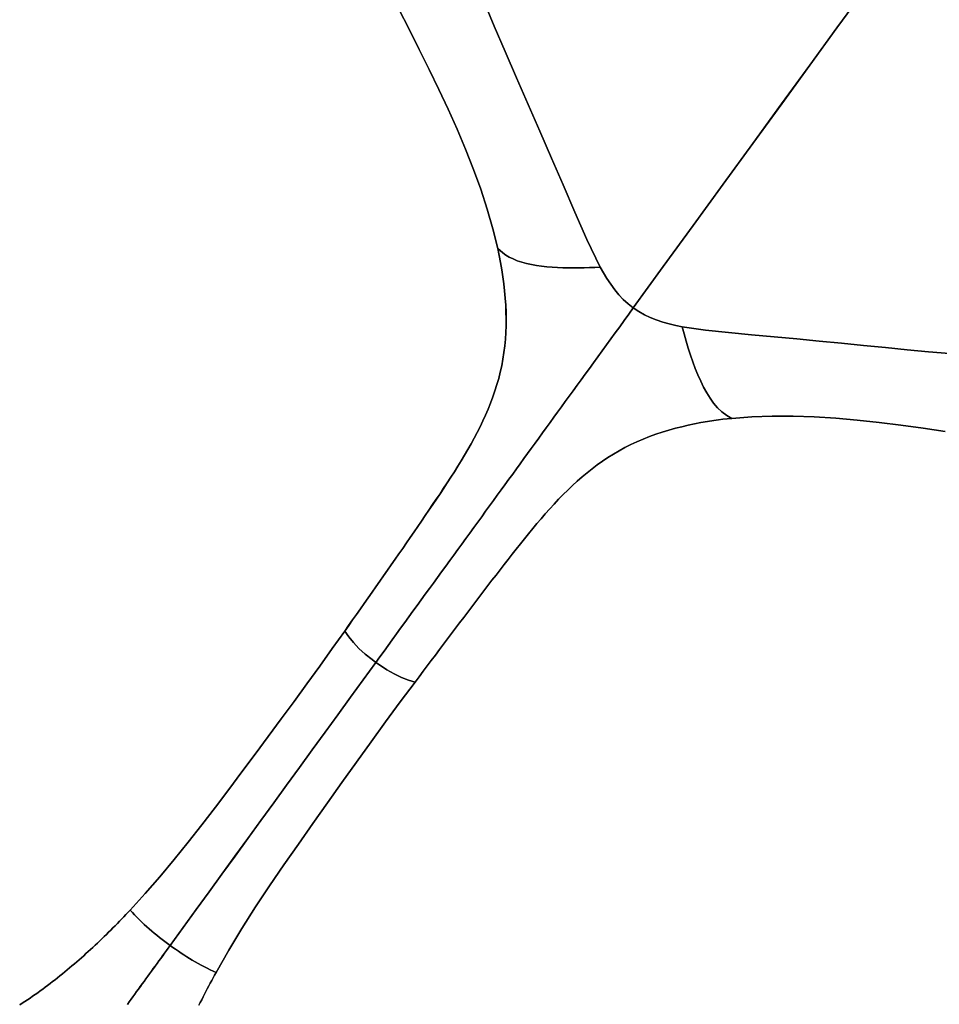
# Model space of a CAD drawing. Header units: centimetres. Extents: x -49.6 to 49.6, y -49.6 to 49.6.
# Tile 50 of 61: x 12.2 to 21.5, y 18.3 to 28.2. Entities that reach past the tile are written whole.
import ezdxf

# ---------------------------------------------------------------- set-up
doc = ezdxf.new("R2010")
doc.units = ezdxf.units.CM
doc.layers.get('0').update_dxf_attribs({"true_color": 0x5890e1})

msp = doc.modelspace()

# ---------------------------------------------------------------- linework, layer by layer
at = {"color": 16, "true_color": 0x870606}
for points in [[(16.8761, 28.4124, 0), (16.9805, 28.1579, 0), (17.0896, 27.9013, 0), (17.2056, 27.6347, 0), (17.3236, 27.3662, 0), (17.4421, 27.0965, 0), (17.5604, 26.8247, 0), (17.6776, 26.5518, 0), (17.7947, 26.2774, 0), (17.9156, 26.0007, 0), (18.0524, 25.7208, 0), (18.085, 25.6628, 0), (18.1202, 25.6045, 0), (18.1583, 25.5471, 0), (18.1995, 25.4915, 0), (18.2411, 25.4414, 0), (18.2858, 25.3941, 0), (18.3342, 25.3496, 0), (18.3871, 25.3081, 0), (18.6907, 25.726, 0), (18.9932, 26.1424, 0), (19.2968, 26.5602, 0), (19.5957, 26.9716, 0), (19.8879, 27.3739, 0), (20.1721, 27.7651, 0), (20.4465, 28.1427, 0), (20.7111, 28.5068, 0)], [(20.7113, 28.5068, 0), (20.4468, 28.1428, 0), (20.1724, 27.7651, 0), (19.8882, 27.3739, 0), (19.5959, 26.9716, 0), (19.297, 26.5603, 0), (18.9934, 26.1424, 0), (18.6909, 25.726, 0), (18.3873, 25.3081, 0), (18.4429, 25.271, 0), (18.5, 25.2388, 0), (18.5586, 25.211, 0), (18.6189, 25.187, 0), (18.6843, 25.1651, 0), (18.7504, 25.1467, 0), (18.8163, 25.1312, 0), (18.8813, 25.1181, 0), (19.1169, 25.083, 0), (19.3488, 25.0582, 0), (19.5814, 25.0368, 0), (19.8127, 25.0163, 0), (20.0414, 24.9954, 0), (20.269, 24.9736, 0), (20.4933, 24.9514, 0), (20.7164, 24.929, 0), (20.9371, 24.9068, 0), (21.1564, 24.8854, 0), (21.3719, 24.8655, 0), (21.5857, 24.8474, 0)], [(16.0149, 28.33, 0), (16.1184, 28.1276, 0), (16.2213, 27.9239, 0), (16.3217, 27.7216, 0), (16.4202, 27.518, 0), (16.514, 27.3179, 0), (16.6044, 27.1165, 0), (16.6906, 26.9136, 0), (16.7717, 26.709, 0), (16.8446, 26.5092, 0), (16.9105, 26.3082, 0), (16.9675, 26.1099, 0), (17.016, 25.9107, 0), (17.0684, 25.8647, 0), (17.0985, 25.8428, 0), (17.1324, 25.8222, 0), (17.1708, 25.8032, 0), (17.2129, 25.7861, 0), (17.2583, 25.7711, 0), (17.3063, 25.7581, 0), (17.3563, 25.7471, 0), (17.4078, 25.7378, 0), (17.4602, 25.7302, 0), (17.5134, 25.7241, 0), (17.5671, 25.7194, 0), (17.6211, 25.7159, 0), (17.6752, 25.7137, 0), (17.7294, 25.7125, 0), (17.7834, 25.7123, 0), (17.8375, 25.713, 0), (17.8914, 25.7145, 0), (17.9451, 25.7165, 0), (17.9988, 25.7188, 0), (18.0526, 25.7208, 0), (17.9159, 26.0007, 0), (17.7949, 26.2774, 0), (17.6779, 26.5519, 0), (17.5607, 26.8247, 0), (17.4424, 27.0965, 0), (17.3239, 27.3662, 0), (17.2058, 27.6348, 0), (17.0898, 27.9013, 0), (16.9807, 28.1579, 0), (16.8763, 28.4124, 0)], [(12.1799, 18.2579, 0), (12.2063, 18.2752, 0), (12.2325, 18.2926, 0), (12.2587, 18.3102, 0), (12.2847, 18.3279, 0), (12.3104, 18.3458, 0), (12.3362, 18.3638, 0), (12.3618, 18.382, 0), (12.3872, 18.4003, 0), (12.4126, 18.4187, 0), (12.4379, 18.4374, 0), (12.4629, 18.4561, 0), (12.4879, 18.475, 0), (12.5128, 18.4941, 0), (12.5376, 18.5133, 0), (12.5623, 18.5327, 0), (12.587, 18.5524, 0), (12.6116, 18.5722, 0), (12.6361, 18.5921, 0), (12.6604, 18.6122, 0), (12.6847, 18.6323, 0), (12.7087, 18.6526, 0), (12.7327, 18.673, 0), (12.7565, 18.6935, 0), (12.7803, 18.7142, 0), (12.8038, 18.7349, 0), (12.8274, 18.7558, 0), (12.8507, 18.7768, 0), (12.874, 18.7979, 0), (12.8971, 18.8191, 0), (12.9202, 18.8404, 0), (12.9431, 18.8618, 0), (12.9662, 18.8834, 0), (12.989, 18.9052, 0), (13.0117, 18.927, 0), (13.0343, 18.9489, 0), (13.0569, 18.9709, 0), (13.0792, 18.9929, 0), (13.1016, 19.0151, 0), (13.1237, 19.0373, 0), (13.1458, 19.0596, 0), (13.1677, 19.082, 0), (13.1896, 19.1045, 0), (13.2114, 19.1271, 0), (13.233, 19.1497, 0), (13.2546, 19.1724, 0), (13.2761, 19.1952, 0), (13.2975, 19.2181, 0), (13.4498, 19.3853, 0), (13.5978, 19.5553, 0), (13.7428, 19.7283, 0), (13.8842, 19.9029, 0), (14.0237, 20.0803, 0), (14.1605, 20.2583, 0), (14.2952, 20.4365, 0), (14.4282, 20.6148, 0), (14.5613, 20.7938, 0), (14.6934, 20.9721, 0), (14.8252, 21.1505, 0), (14.9558, 21.3282, 0), (15.0859, 21.5063, 0), (15.2145, 21.6838, 0), (15.342, 21.8618, 0), (15.4678, 22.0392, 0), (15.5077, 22.0956, 0), (15.5474, 22.1518, 0), (15.5869, 22.208, 0), (15.6263, 22.2641, 0), (15.6656, 22.3201, 0), (15.7048, 22.3759, 0), (15.744, 22.4317, 0), (15.783, 22.4873, 0), (15.8221, 22.5432, 0), (15.8612, 22.5989, 0), (15.9001, 22.6545, 0), (15.939, 22.7101, 0), (15.9775, 22.7655, 0), (16.016, 22.8209, 0), (16.0543, 22.8761, 0), (16.0925, 22.9313, 0), (16.1309, 22.9868, 0), (16.1689, 23.0421, 0), (16.2069, 23.0974, 0), (16.2446, 23.1526, 0), (16.2825, 23.2079, 0), (16.3201, 23.2632, 0), (16.3574, 23.3183, 0), (16.3945, 23.3735, 0), (16.4318, 23.4289, 0), (16.4686, 23.4844, 0), (16.5051, 23.5398, 0), (16.5411, 23.5953, 0), (16.5768, 23.6509, 0), (16.6118, 23.7067, 0), (16.6462, 23.7627, 0), (16.6801, 23.8189, 0), (16.7133, 23.8757, 0), (16.7456, 23.9328, 0), (16.777, 23.9902, 0), (16.8075, 24.048, 0), (16.837, 24.1066, 0), (16.8654, 24.1656, 0), (16.8926, 24.225, 0), (16.9185, 24.285, 0), (16.9431, 24.3464, 0), (16.9663, 24.408, 0), (16.9878, 24.4701, 0), (17.0076, 24.5327, 0), (17.0255, 24.5958, 0), (17.0416, 24.6597, 0), (17.0558, 24.7242, 0), (17.068, 24.7896, 0), (17.0784, 24.8564, 0), (17.0867, 24.9235, 0), (17.093, 24.9911, 0), (17.0974, 25.0591, 0), (17.0999, 25.1283, 0), (17.1005, 25.1978, 0), (17.0994, 25.2674, 0), (17.0964, 25.3373, 0), (17.0918, 25.4083, 0), (17.0854, 25.4795, 0), (17.0776, 25.5506, 0), (17.0682, 25.6219, 0), (17.0573, 25.6942, 0), (17.0448, 25.7664, 0), (17.0309, 25.8386, 0), (17.0157, 25.9107, 0), (16.9673, 26.1099, 0), (16.9103, 26.3082, 0), (16.8444, 26.5092, 0), (16.7715, 26.709, 0), (16.6903, 26.9136, 0), (16.6041, 27.1165, 0), (16.5138, 27.3179, 0), (16.4199, 27.518, 0), (16.3214, 27.7216, 0), (16.2211, 27.9239, 0), (16.1182, 28.1276, 0), (16.0146, 28.33, 0)], [(21.5857, 24.8474, 0), (21.3719, 24.8655, 0), (21.1564, 24.8854, 0), (20.9371, 24.9068, 0), (20.7164, 24.929, 0), (20.4933, 24.9514, 0), (20.269, 24.9736, 0), (20.0414, 24.9954, 0), (19.8127, 25.0163, 0), (19.5814, 25.0368, 0), (19.3488, 25.0582, 0), (19.1169, 25.083, 0), (18.8813, 25.1181, 0), (18.9021, 25.0457, 0), (18.9227, 24.9722, 0), (18.9438, 24.9008, 0), (18.9663, 24.8299, 0), (18.9894, 24.7625, 0), (19.014, 24.6965, 0), (19.0404, 24.6317, 0), (19.0687, 24.5681, 0), (19.098, 24.5083, 0), (19.1296, 24.4504, 0), (19.1633, 24.3956, 0), (19.1991, 24.3452, 0), (19.2395, 24.2975, 0), (19.2821, 24.2571, 0), (19.3322, 24.2208, 0), (19.3827, 24.1913, 0), (19.5864, 24.2067, 0), (19.7933, 24.2138, 0), (20.0049, 24.2132, 0), (20.2173, 24.2057, 0), (20.4348, 24.1919, 0), (20.6526, 24.1728, 0), (20.874, 24.1489, 0), (21.0952, 24.1214, 0), (21.3195, 24.0905, 0), (21.543, 24.0576, 0)], [(21.543, 24.0576, 0), (21.3195, 24.0905, 0), (21.0952, 24.1214, 0), (20.874, 24.1489, 0), (20.6526, 24.1728, 0), (20.4348, 24.1919, 0), (20.2173, 24.2057, 0), (20.0049, 24.2132, 0), (19.7933, 24.2138, 0), (19.5864, 24.2067, 0), (19.3827, 24.1913, 0), (19.3376, 24.1866, 0), (19.2928, 24.1814, 0), (19.2482, 24.1757, 0), (19.2035, 24.1696, 0), (19.1371, 24.1594, 0), (19.071, 24.1481, 0), (19.006, 24.1357, 0), (18.9415, 24.1221, 0), (18.8774, 24.1072, 0), (18.8138, 24.091, 0), (18.7467, 24.0723, 0), (18.6804, 24.0521, 0), (18.6151, 24.0303, 0), (18.5507, 24.0068, 0), (18.4872, 23.9817, 0), (18.4246, 23.9547, 0), (18.3627, 23.9259, 0), (18.3018, 23.8951, 0), (18.2434, 23.8633, 0), (18.1864, 23.8299, 0), (18.1306, 23.7949, 0), (18.0762, 23.7583, 0), (18.0228, 23.7204, 0), (17.9706, 23.681, 0), (17.9194, 23.6403, 0), (17.8693, 23.5984, 0), (17.8201, 23.5553, 0), (17.7717, 23.5111, 0), (17.7242, 23.4658, 0), (17.6776, 23.4195, 0), (17.6316, 23.3723, 0), (17.5863, 23.3242, 0), (17.5415, 23.2754, 0), (17.4973, 23.2258, 0), (17.4543, 23.1763, 0), (17.4117, 23.1262, 0), (17.3695, 23.0757, 0), (17.3276, 23.0246, 0), (17.2859, 22.9732, 0), (17.2445, 22.9214, 0), (17.2031, 22.8692, 0), (17.1619, 22.8167, 0), (17.121, 22.7644, 0), (17.0801, 22.7119, 0), (17.0393, 22.6592, 0), (16.9984, 22.6063, 0), (16.9575, 22.5532, 0), (16.9166, 22.4999, 0), (16.8756, 22.4464, 0), (16.8346, 22.3927, 0), (16.7938, 22.3393, 0), (16.7531, 22.2857, 0), (16.7123, 22.2319, 0), (16.6714, 22.1779, 0), (16.6305, 22.1238, 0), (16.5896, 22.0695, 0), (16.5486, 22.0151, 0), (16.5074, 21.9605, 0), (16.4667, 21.9062, 0), (16.4258, 21.8518, 0), (16.3848, 21.7973, 0), (16.3438, 21.7427, 0), (16.3027, 21.6879, 0), (16.2615, 21.633, 0), (16.2203, 21.5779, 0), (16.179, 21.5227, 0), (16.0303, 21.3225, 0), (15.882, 21.1208, 0), (15.7344, 20.9177, 0), (15.5872, 20.7132, 0), (15.4402, 20.5076, 0), (15.2931, 20.3011, 0), (15.1458, 20.0938, 0), (14.9987, 19.8853, 0), (14.8525, 19.6754, 0), (14.7083, 19.4635, 0), (14.5668, 19.2489, 0), (14.4288, 19.0315, 0), (14.2952, 18.8109, 0), (14.167, 18.5867, 0), (14.152, 18.5595, 0), (14.1371, 18.5322, 0), (14.1222, 18.5048, 0), (14.1074, 18.4773, 0), (14.0928, 18.4497, 0), (14.0781, 18.422, 0), (14.0637, 18.3942, 0), (14.0493, 18.3664, 0), (14.035, 18.3385, 0), (14.0209, 18.3104, 0), (14.0068, 18.2823, 0), (13.9928, 18.2541, 0)], [(13.2689, 18.2637, 0), (13.2877, 18.2894, 0), (13.3064, 18.3152, 0), (13.3252, 18.341, 0), (13.3439, 18.3668, 0), (13.3627, 18.3926, 0), (13.3815, 18.4185, 0), (13.4001, 18.4443, 0), (13.4189, 18.4701, 0), (13.4377, 18.496, 0), (13.4565, 18.5218, 0), (13.4753, 18.5476, 0), (13.494, 18.5735, 0), (13.5128, 18.5993, 0), (13.5316, 18.6251, 0), (13.5504, 18.651, 0), (13.5693, 18.6771, 0), (13.5883, 18.7032, 0), (13.6073, 18.7293, 0), (13.6262, 18.7553, 0), (13.6451, 18.7815, 0), (13.6642, 18.8076, 0), (13.6831, 18.8337, 0), (13.702, 18.8597, 0), (13.6747, 18.8797, 0), (13.6475, 18.9001, 0), (13.6205, 18.9207, 0), (13.5938, 18.9415, 0), (13.5673, 18.9626, 0), (13.5413, 18.9837, 0), (13.5159, 19.0049, 0), (13.4911, 19.0261, 0), (13.4648, 19.0492, 0), (13.4396, 19.0722, 0), (13.4152, 19.0951, 0), (13.3916, 19.1181, 0), (13.366, 19.1441, 0), (13.3428, 19.1686, 0), (13.3204, 19.1928, 0), (13.2975, 19.2181, 0), (13.2761, 19.1952, 0), (13.2546, 19.1724, 0), (13.233, 19.1497, 0), (13.2114, 19.1271, 0), (13.1896, 19.1045, 0), (13.1677, 19.082, 0), (13.1458, 19.0596, 0), (13.1237, 19.0373, 0), (13.1016, 19.0151, 0), (13.0792, 18.9929, 0), (13.0569, 18.9709, 0), (13.0343, 18.9489, 0), (13.0117, 18.927, 0), (12.989, 18.9052, 0), (12.9662, 18.8834, 0), (12.9431, 18.8618, 0), (12.9202, 18.8404, 0), (12.8971, 18.8191, 0), (12.874, 18.7979, 0), (12.8507, 18.7768, 0), (12.8274, 18.7558, 0), (12.8038, 18.7349, 0), (12.7803, 18.7142, 0), (12.7565, 18.6935, 0), (12.7327, 18.673, 0), (12.7087, 18.6526, 0), (12.6847, 18.6323, 0), (12.6604, 18.6122, 0), (12.6361, 18.5921, 0), (12.6116, 18.5722, 0), (12.587, 18.5524, 0), (12.5623, 18.5327, 0), (12.5376, 18.5133, 0), (12.5128, 18.4941, 0), (12.4879, 18.475, 0), (12.4629, 18.4561, 0), (12.4379, 18.4374, 0), (12.4126, 18.4187, 0), (12.3872, 18.4003, 0), (12.3618, 18.382, 0), (12.3362, 18.3638, 0), (12.3104, 18.3458, 0), (12.2847, 18.3279, 0), (12.2587, 18.3102, 0), (12.2325, 18.2926, 0), (12.2063, 18.2752, 0), (12.1799, 18.2579, 0)], [(13.9928, 18.2541, 0), (14.0068, 18.2823, 0), (14.0209, 18.3104, 0), (14.035, 18.3385, 0), (14.0493, 18.3664, 0), (14.0637, 18.3942, 0), (14.0781, 18.422, 0), (14.0928, 18.4497, 0), (14.1074, 18.4773, 0), (14.1222, 18.5048, 0), (14.1371, 18.5322, 0), (14.152, 18.5595, 0), (14.167, 18.5867, 0), (14.136, 18.6007, 0), (14.1061, 18.6144, 0), (14.0757, 18.6288, 0), (14.0432, 18.6451, 0), (14.0142, 18.6603, 0), (13.9849, 18.6764, 0), (13.9553, 18.6933, 0), (13.9253, 18.711, 0), (13.8975, 18.728, 0), (13.8695, 18.7456, 0), (13.8414, 18.7637, 0), (13.8134, 18.7823, 0), (13.7853, 18.8012, 0), (13.7573, 18.8205, 0), (13.7296, 18.84, 0), (13.7023, 18.8597, 0), (13.6833, 18.8337, 0), (13.6644, 18.8076, 0), (13.6454, 18.7815, 0), (13.6265, 18.7554, 0), (13.6075, 18.7293, 0), (13.5885, 18.7032, 0), (13.5696, 18.6771, 0), (13.5507, 18.651, 0), (13.5319, 18.6252, 0), (13.5131, 18.5993, 0), (13.4943, 18.5735, 0), (13.4756, 18.5477, 0), (13.4568, 18.5218, 0), (13.438, 18.496, 0), (13.4192, 18.4701, 0), (13.4004, 18.4443, 0), (13.3817, 18.4185, 0), (13.3629, 18.3927, 0), (13.3441, 18.3668, 0), (13.3254, 18.341, 0), (13.3066, 18.3152, 0), (13.288, 18.2894, 0), (13.2692, 18.2637, 0)]]:
    msp.add_polyline3d(points, dxfattribs=at)
for points in [[(18.3345, 25.3496, 0), (18.286, 25.3941, 0), (18.2413, 25.4414, 0), (18.1997, 25.4915, 0), (18.1586, 25.5471, 0), (18.1205, 25.6046, 0), (18.0852, 25.6628, 0), (18.0526, 25.7208, 0), (17.9988, 25.7188, 0), (17.9451, 25.7165, 0), (17.8914, 25.7145, 0), (17.8375, 25.713, 0), (17.7834, 25.7123, 0), (17.7294, 25.7125, 0), (17.6752, 25.7137, 0), (17.6211, 25.7159, 0), (17.5671, 25.7194, 0), (17.5134, 25.7241, 0), (17.4602, 25.7302, 0), (17.4078, 25.7378, 0), (17.3563, 25.7471, 0), (17.3063, 25.7581, 0), (17.2583, 25.7711, 0), (17.2129, 25.7861, 0), (17.1708, 25.8032, 0), (17.1324, 25.8222, 0), (17.0985, 25.8428, 0), (17.0684, 25.8647, 0), (17.016, 25.9107, 0), (17.0311, 25.8386, 0), (17.045, 25.7664, 0), (17.0575, 25.6942, 0), (17.0685, 25.6219, 0), (17.0779, 25.5506, 0), (17.0857, 25.4795, 0), (17.092, 25.4083, 0), (17.0967, 25.3373, 0), (17.0996, 25.2674, 0), (17.1007, 25.1978, 0), (17.1001, 25.1283, 0), (17.0977, 25.0591, 0), (17.0933, 24.9911, 0), (17.0869, 24.9235, 0), (17.0786, 24.8564, 0), (17.0682, 24.7896, 0), (17.056, 24.7242, 0), (17.0419, 24.6597, 0), (17.0258, 24.5959, 0), (17.0078, 24.5327, 0), (16.988, 24.4701, 0), (16.9666, 24.408, 0), (16.9434, 24.3464, 0), (16.9187, 24.285, 0), (16.8928, 24.225, 0), (16.8656, 24.1656, 0), (16.8373, 24.1066, 0), (16.8077, 24.048, 0), (16.7772, 23.9902, 0), (16.7458, 23.9328, 0), (16.7135, 23.8757, 0), (16.6803, 23.8189, 0), (16.6465, 23.7627, 0), (16.6121, 23.7067, 0), (16.577, 23.6509, 0), (16.5414, 23.5953, 0), (16.5054, 23.5398, 0), (16.4689, 23.4844, 0), (16.432, 23.4289, 0), (16.3948, 23.3735, 0), (16.3577, 23.3184, 0), (16.3203, 23.2632, 0), (16.2827, 23.2079, 0), (16.2449, 23.1526, 0), (16.2072, 23.0974, 0), (16.1692, 23.0421, 0), (16.1311, 22.9868, 0), (16.0928, 22.9313, 0), (16.0546, 22.8761, 0), (16.0162, 22.8209, 0), (15.9778, 22.7655, 0), (15.9392, 22.7101, 0), (15.9004, 22.6545, 0), (15.8615, 22.5989, 0), (15.8224, 22.5432, 0), (15.7832, 22.4873, 0), (15.7443, 22.4317, 0), (15.7051, 22.3759, 0), (15.6659, 22.3201, 0), (15.6266, 22.2641, 0), (15.5872, 22.208, 0), (15.5476, 22.1519, 0), (15.5079, 22.0956, 0), (15.468, 22.0392, 0), (15.5082, 21.9822, 0), (15.5557, 21.9238, 0), (15.6123, 21.8647, 0), (15.6764, 21.8066, 0), (15.7457, 21.7506, 0), (15.7826, 21.7231, 0), (15.8243, 21.7806, 0), (15.8661, 21.838, 0), (15.9077, 21.8953, 0), (15.9493, 21.9526, 0), (15.9912, 22.0101, 0), (16.033, 22.0676, 0), (16.0747, 22.125, 0), (16.1163, 22.1824, 0), (16.1581, 22.2399, 0), (16.1998, 22.2973, 0), (16.2413, 22.3545, 0), (16.2828, 22.4116, 0), (16.3243, 22.4687, 0), (16.3657, 22.5257, 0), (16.407, 22.5824, 0), (16.4481, 22.639, 0), (16.4893, 22.6957, 0), (16.5303, 22.7522, 0), (16.5712, 22.8084, 0), (16.6119, 22.8645, 0), (16.6525, 22.9203, 0), (16.6929, 22.9759, 0), (16.7332, 23.0313, 0), (16.7732, 23.0865, 0), (16.8134, 23.1418, 0), (16.8533, 23.1967, 0), (16.8931, 23.2514, 0), (16.9326, 23.3058, 0), (16.9719, 23.36, 0), (17.011, 23.4138, 0), (17.0498, 23.4673, 0), (17.0885, 23.5205, 0), (17.1282, 23.5751, 0), (17.1669, 23.6283, 0), (17.2048, 23.6806, 0), (17.2423, 23.7322, 0), (17.2797, 23.7836, 0), (17.3171, 23.8351, 0), (17.3549, 23.887, 0), (17.3932, 23.9398, 0), (17.4312, 23.9922, 0), (17.4692, 24.0445, 0), (17.5073, 24.0969, 0), (17.5454, 24.1493, 0), (17.5836, 24.2019, 0), (17.6219, 24.2547, 0), (17.6605, 24.3078, 0), (17.6993, 24.3612, 0), (17.7389, 24.4157, 0), (17.7788, 24.4705, 0), (17.819, 24.5259, 0), (17.8596, 24.5819, 0), (17.9009, 24.6386, 0), (17.9425, 24.696, 0), (17.9846, 24.754, 0), (18.0273, 24.8126, 0), (18.071, 24.8727, 0), (18.1151, 24.9334, 0), (18.1595, 24.9946, 0), (18.2043, 25.0562, 0), (18.2495, 25.1184, 0), (18.295, 25.1811, 0), (18.3409, 25.2443, 0), (18.3873, 25.3081, 0)], [(19.1991, 24.3452, 0), (19.1633, 24.3956, 0), (19.1296, 24.4504, 0), (19.098, 24.5083, 0), (19.0687, 24.5681, 0), (19.0404, 24.6317, 0), (19.014, 24.6965, 0), (18.9894, 24.7625, 0), (18.9663, 24.8299, 0), (18.9438, 24.9008, 0), (18.9227, 24.9722, 0), (18.9021, 25.0457, 0), (18.8813, 25.1181, 0), (18.8163, 25.1312, 0), (18.7504, 25.1467, 0), (18.6843, 25.1651, 0), (18.6189, 25.187, 0), (18.5586, 25.211, 0), (18.5, 25.2388, 0), (18.4429, 25.271, 0), (18.3873, 25.3081, 0), (18.3409, 25.2443, 0), (18.295, 25.1811, 0), (18.2495, 25.1184, 0), (18.2043, 25.0562, 0), (18.1595, 24.9946, 0), (18.1151, 24.9334, 0), (18.071, 24.8727, 0), (18.0273, 24.8126, 0), (17.9846, 24.754, 0), (17.9425, 24.696, 0), (17.9009, 24.6386, 0), (17.8596, 24.5819, 0), (17.819, 24.5259, 0), (17.7788, 24.4705, 0), (17.7389, 24.4157, 0), (17.6993, 24.3612, 0), (17.6605, 24.3078, 0), (17.6219, 24.2547, 0), (17.5836, 24.2019, 0), (17.5454, 24.1493, 0), (17.5073, 24.0969, 0), (17.4692, 24.0445, 0), (17.4312, 23.9922, 0), (17.3932, 23.9398, 0), (17.3549, 23.887, 0), (17.3171, 23.8351, 0), (17.2797, 23.7836, 0), (17.2423, 23.7322, 0), (17.2048, 23.6806, 0), (17.1669, 23.6283, 0), (17.1282, 23.5751, 0), (17.0885, 23.5205, 0), (17.0498, 23.4673, 0), (17.011, 23.4138, 0), (16.9719, 23.36, 0), (16.9326, 23.3058, 0), (16.8931, 23.2514, 0), (16.8533, 23.1967, 0), (16.8134, 23.1418, 0), (16.7732, 23.0865, 0), (16.7332, 23.0313, 0), (16.6929, 22.9759, 0), (16.6525, 22.9203, 0), (16.6119, 22.8645, 0), (16.5712, 22.8084, 0), (16.5303, 22.7522, 0), (16.4893, 22.6957, 0), (16.4481, 22.639, 0), (16.407, 22.5824, 0), (16.3657, 22.5257, 0), (16.3243, 22.4687, 0), (16.2828, 22.4116, 0), (16.2413, 22.3545, 0), (16.1998, 22.2973, 0), (16.1581, 22.2399, 0), (16.1163, 22.1824, 0), (16.0747, 22.125, 0), (16.033, 22.0676, 0), (15.9912, 22.0101, 0), (15.9493, 21.9526, 0), (15.9077, 21.8953, 0), (15.8661, 21.838, 0), (15.8243, 21.7806, 0), (15.7826, 21.7231, 0), (15.8184, 21.6978, 0), (15.8931, 21.6492, 0), (15.9683, 21.6061, 0), (16.0421, 21.5704, 0), (16.1124, 21.5433, 0), (16.179, 21.5227, 0), (16.2203, 21.5779, 0), (16.2615, 21.633, 0), (16.3027, 21.6879, 0), (16.3438, 21.7427, 0), (16.3848, 21.7973, 0), (16.4258, 21.8518, 0), (16.4667, 21.9062, 0), (16.5074, 21.9605, 0), (16.5486, 22.0151, 0), (16.5896, 22.0695, 0), (16.6305, 22.1238, 0), (16.6714, 22.1779, 0), (16.7123, 22.2319, 0), (16.7531, 22.2857, 0), (16.7938, 22.3393, 0), (16.8346, 22.3927, 0), (16.8756, 22.4464, 0), (16.9166, 22.4999, 0), (16.9575, 22.5532, 0), (16.9984, 22.6063, 0), (17.0393, 22.6592, 0), (17.0801, 22.7119, 0), (17.121, 22.7644, 0), (17.1619, 22.8167, 0), (17.2031, 22.8692, 0), (17.2445, 22.9214, 0), (17.2859, 22.9732, 0), (17.3276, 23.0246, 0), (17.3695, 23.0757, 0), (17.4117, 23.1262, 0), (17.4543, 23.1763, 0), (17.4973, 23.2258, 0), (17.5415, 23.2754, 0), (17.5863, 23.3242, 0), (17.6316, 23.3723, 0), (17.6776, 23.4195, 0), (17.7242, 23.4658, 0), (17.7717, 23.5111, 0), (17.8201, 23.5553, 0), (17.8693, 23.5984, 0), (17.9194, 23.6403, 0), (17.9706, 23.681, 0), (18.0228, 23.7204, 0), (18.0762, 23.7583, 0), (18.1306, 23.7949, 0), (18.1864, 23.8299, 0), (18.2434, 23.8633, 0), (18.3018, 23.8951, 0), (18.3627, 23.9259, 0), (18.4246, 23.9547, 0), (18.4872, 23.9817, 0), (18.5507, 24.0068, 0), (18.6151, 24.0303, 0), (18.6804, 24.0521, 0), (18.7467, 24.0723, 0), (18.8138, 24.091, 0), (18.8774, 24.1072, 0), (18.9415, 24.1221, 0), (19.006, 24.1357, 0), (19.071, 24.1481, 0), (19.1371, 24.1594, 0), (19.2035, 24.1696, 0), (19.2482, 24.1757, 0), (19.2928, 24.1814, 0), (19.3376, 24.1866, 0), (19.3827, 24.1913, 0), (19.3322, 24.2208, 0), (19.2821, 24.2571, 0), (19.2395, 24.2975, 0)], [(15.6552, 21.548, 0), (15.7823, 21.7231, 0), (15.7455, 21.7506, 0), (15.6761, 21.8066, 0), (15.6121, 21.8647, 0), (15.5554, 21.9238, 0), (15.5079, 21.9822, 0), (15.4678, 22.0392, 0), (15.342, 21.8618, 0), (15.2145, 21.6838, 0), (15.0859, 21.5063, 0), (14.9558, 21.3282, 0), (14.8252, 21.1505, 0), (14.6934, 20.9721, 0), (14.5613, 20.7938, 0), (14.4282, 20.6148, 0), (14.2952, 20.4365, 0), (14.1605, 20.2583, 0), (14.0237, 20.0803, 0), (13.8842, 19.9029, 0), (13.7428, 19.7283, 0), (13.5978, 19.5553, 0), (13.4498, 19.3853, 0), (13.2975, 19.2181, 0), (13.3204, 19.1928, 0), (13.3428, 19.1686, 0), (13.366, 19.1441, 0), (13.3916, 19.1181, 0), (13.4152, 19.0951, 0), (13.4396, 19.0722, 0), (13.4648, 19.0492, 0), (13.4911, 19.0261, 0), (13.5159, 19.0049, 0), (13.5413, 18.9837, 0), (13.5673, 18.9626, 0), (13.5938, 18.9415, 0), (13.6205, 18.9207, 0), (13.6475, 18.9001, 0), (13.6747, 18.8797, 0), (13.702, 18.8597, 0), (13.8337, 19.0411, 0), (13.9651, 19.2218, 0), (14.0958, 19.4018, 0), (14.2262, 19.5812, 0), (14.3579, 19.7624, 0), (14.4889, 19.9428, 0), (14.6194, 20.1224, 0), (14.7494, 20.3012, 0), (14.8801, 20.4813, 0), (15.0103, 20.6603, 0), (15.1396, 20.8385, 0), (15.2686, 21.0158, 0), (15.3979, 21.1939, 0), (15.5266, 21.371, 0)], [(16.0303, 21.3225, 0), (16.179, 21.5227, 0), (16.1124, 21.5433, 0), (16.0421, 21.5704, 0), (15.9683, 21.6061, 0), (15.8931, 21.6492, 0), (15.8184, 21.6978, 0), (15.7826, 21.7231, 0), (15.6554, 21.548, 0), (15.5269, 21.371, 0), (15.3982, 21.1939, 0), (15.2688, 21.0158, 0), (15.1399, 20.8385, 0), (15.0105, 20.6604, 0), (14.8804, 20.4813, 0), (14.7496, 20.3012, 0), (14.6196, 20.1224, 0), (14.4891, 19.9428, 0), (14.3582, 19.7624, 0), (14.2264, 19.5812, 0), (14.0961, 19.4018, 0), (13.9653, 19.2218, 0), (13.834, 19.0411, 0), (13.7023, 18.8597, 0), (13.7296, 18.84, 0), (13.7573, 18.8205, 0), (13.7853, 18.8012, 0), (13.8134, 18.7823, 0), (13.8414, 18.7637, 0), (13.8695, 18.7456, 0), (13.8975, 18.728, 0), (13.9253, 18.711, 0), (13.9553, 18.6933, 0), (13.9849, 18.6764, 0), (14.0142, 18.6603, 0), (14.0432, 18.6451, 0), (14.0757, 18.6288, 0), (14.1061, 18.6144, 0), (14.136, 18.6007, 0), (14.167, 18.5867, 0), (14.2952, 18.8109, 0), (14.4288, 19.0315, 0), (14.5668, 19.2489, 0), (14.7083, 19.4635, 0), (14.8525, 19.6754, 0), (14.9987, 19.8853, 0), (15.1458, 20.0938, 0), (15.2931, 20.3011, 0), (15.4402, 20.5076, 0), (15.5872, 20.7132, 0), (15.7344, 20.9177, 0), (15.882, 21.1208, 0)]]:
    msp.add_polyline3d(points, close=True, dxfattribs=at)

doc.saveas('drawing.dxf')
